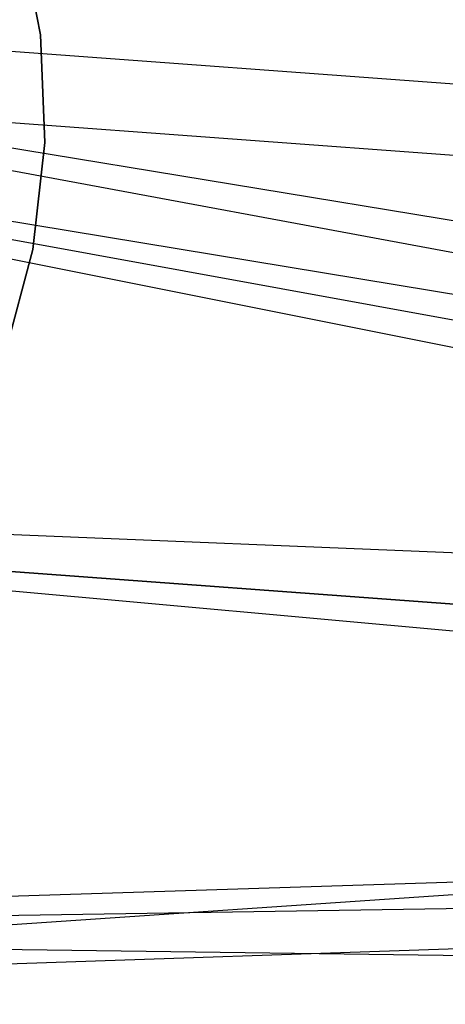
# Model space of a CAD drawing. Extents: x -390 to 397, y -401 to 400.
# Tile 140 of 192: x -31.6 to -29.44, y -382.17 to -377.18. Entities that reach past the tile are written whole.
import ezdxf

# ---------------------------------------------------------------- set-up
doc = ezdxf.new("R2010")
doc.units = 0
doc.header["$LTSCALE"] = 25.4
doc.layers.get('0').update_dxf_attribs({"linetype": 'CONTINUOUS'})

# ---------------------------------------------------------------- blocks, each defined once
blk = doc.blocks.new('FOURTY_ROUND_VII_ZWIS_STL')
at = {"color": 0}
for p, q in [((-31.4918, -377.2618, -895.4487), (-31.5945, -376.726, -895.4487)), ((-31.5945, -376.726, -897.9487), (-31.4918, -377.2618, -897.9487)), ((-31.5945, -376.726, -897.9487), (-31.4918, -377.2618, -897.9487)), ((-31.4918, -377.2618, -895.4487), (-31.5945, -376.726, -895.4487)), ((-18.5133, -378.313, -935.584), (-37.0589, -376.945, -935.584)), ((-18.6037, -379.9761, -935.9455), (-37.0589, -376.945, -935.584)), ((-18.5133, -378.313, -935.584), (-37.0589, -376.945, -935.584)), ((-18.8742, -380.3179, -935.9783), (-37.0589, -376.945, -935.584)), ((-18.6037, -379.9761, -935.9455), (-37.0589, -376.945, -935.584)), ((-18.8742, -380.3179, -935.9783), (-37.0589, -376.945, -935.584)), ((-31.47, -377.8069, -895.4487), (-31.4918, -377.2618, -895.4487)), ((-31.4918, -377.2618, -897.9487), (-31.47, -377.8069, -897.9487)), ((-31.47, -377.8069, -895.4487), (-31.4918, -377.2618, -895.4487)), ((-31.4918, -377.2618, -897.9487), (-31.47, -377.8069, -897.9487)), ((-31.4918, -377.2618, -897.9487), (-31.4918, -377.2618, -895.4487)), ((-31.4918, -377.2618, -897.9487), (-31.4918, -377.2618, -895.4487)), ((-19.0016, -380.604, -934.4929), (-37.0944, -377.3048, -934.1234)), ((-37.0944, -377.3048, -934.1234), (-19.0669, -380.9111, -934.5)), ((-19.0016, -380.604, -934.4929), (-37.0944, -377.3048, -934.1234)), ((-18.8742, -380.3179, -934.4737), (-37.0944, -377.3048, -934.1234)), ((-18.8742, -380.3179, -934.4737), (-37.0944, -377.3048, -934.1234)), ((-18.531, -378.6741, -934.1234), (-37.0944, -377.3048, -934.1234)), ((-18.531, -378.6741, -934.1234), (-37.0944, -377.3048, -934.1234)), ((-37.0944, -377.3048, -934.1234), (-19.0669, -380.9111, -934.5)), ((-31.5297, -378.3491, -895.4487), (-31.47, -377.8069, -895.4487)), ((-31.47, -377.8069, -897.9487), (-31.5297, -378.3491, -897.9487)), ((-31.47, -377.8069, -897.9487), (-31.5297, -378.3491, -897.9487)), ((-31.5297, -378.3491, -895.4487), (-31.47, -377.8069, -895.4487)), ((-31.47, -377.8069, -897.9487), (-31.47, -377.8069, -895.4487)), ((-31.47, -377.8069, -897.9487), (-31.47, -377.8069, -895.4487)), ((-31.6696, -378.8764, -895.4487), (-31.5297, -378.3491, -895.4487)), ((-31.5297, -378.3491, -897.9487), (-31.6696, -378.8764, -897.9487)), ((-31.5297, -378.3491, -897.9487), (-31.6696, -378.8764, -897.9487)), ((-31.6696, -378.8764, -895.4487), (-31.5297, -378.3491, -895.4487)), ((-31.5297, -378.3491, -897.9487), (-31.5297, -378.3491, -895.4487)), ((-31.5297, -378.3491, -897.9487), (-31.5297, -378.3491, -895.4487)), ((-19.0669, -380.9111, -936), (-37.3164, -379.559, -936)), ((-37.3164, -379.559, -936), (-18.8742, -380.3179, -935.9783)), ((-19.0669, -380.9111, -936), (-37.3164, -379.559, -936)), ((-37.3164, -379.559, -936), (-18.8742, -380.3179, -935.9783)), ((-37.3164, -379.559, -934.5), (-19.0669, -380.9111, -934.5)), ((-37.3164, -379.559, -934.5), (-19.0669, -380.9111, -934.5)), ((-37.3164, -379.559, -934.5), (-19.067, -381.2242, -934.4932)), ((-37.3164, -379.559, -934.5), (-19.067, -381.2242, -934.4932)), ((-37.5739, -382.1731, -935.584), (-19.0669, -380.9111, -936)), ((-37.5739, -382.1731, -935.584), (-19.0669, -380.9111, -936)), ((-37.5384, -381.8133, -934.1234), (-19.067, -381.2242, -934.4932)), ((-37.5384, -381.8133, -934.1234), (-19.067, -381.2242, -934.4932)), ((-37.5739, -382.1731, -935.584), (-19.0017, -381.5314, -935.978)), ((-37.5739, -382.1731, -935.584), (-19.0017, -381.5314, -935.978)), ((-19.0017, -381.5314, -934.4732), (-37.5384, -381.8133, -934.1234)), ((-19.0017, -381.5314, -934.4732), (-37.5384, -381.8133, -934.1234)), ((-37.5384, -381.8133, -934.1234), (-18.6899, -382.0716, -934.4072)), ((-37.5384, -381.8133, -934.1234), (-18.6899, -382.0716, -934.4072))]:
    blk.add_line(p, q, dxfattribs=at)

msp = doc.modelspace()

# ---------------------------------------------------------------- block references
at = {"color": 250}
msp.add_blockref('FOURTY_ROUND_VII_ZWIS_STL', (0, 0), dxfattribs=at)

doc.saveas('drawing.dxf')
